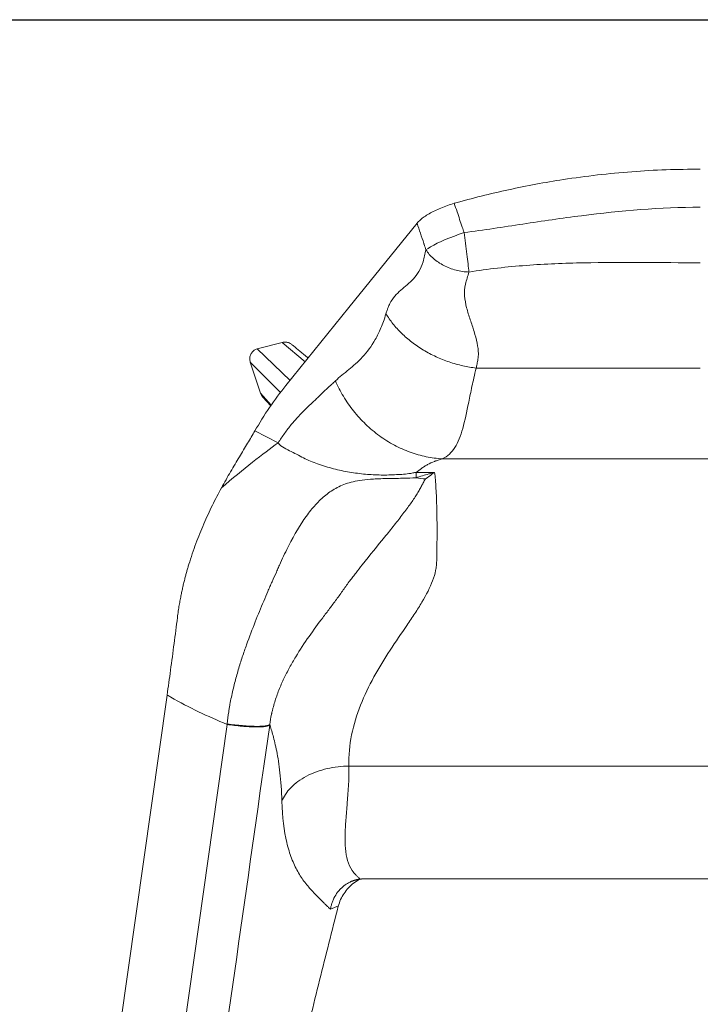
# Model space of a CAD drawing. Header units: millimetres. Extents: x 8 to 414, y 7 to 290.
# Tile 6 of 13: x 51 to 90, y 233 to 290. Entities that reach past the tile are written whole.
import ezdxf

# ---------------------------------------------------------------- set-up
doc = ezdxf.new("R2010")
doc.units = ezdxf.units.MM
doc.layers.add('KADER', color=7, linetype='Continuous')

msp = doc.modelspace()

# ---------------------------------------------------------------- linework, layer by layer
at = {"color": 7, "linetype": 'Continuous', "lineweight": 15}
for p, q in [((65.765, 271.35), (64.323, 270.977)), ((63.918, 270.212), (64.515, 268.415)), ((89.941, 269.864), (76.975, 269.864)), ((64.65, 268.183), (65.099, 267.684)), ((65.529, 265.543), (64.18, 266.232)), ((75.014, 264.62), (104.867, 264.62)), ((74.576, 263.83), (73.502, 263.83)), ((51.696, 198.749), (59.105, 250.969)), ((62.578, 249.265), (55.406, 198.749)), ((69.611, 246.864), (110.271, 246.864)), ((70.56, 240.343), (109.321, 240.343))]:
    msp.add_line(p, q, dxfattribs=at)
at = {"color": 8, "linetype": 'Continuous', "lineweight": 15}
for p, q in [((64.323, 270.977), (66.213, 269.153)), ((67.081, 270.226), (65.765, 271.35)), ((65.671, 268.45), (63.918, 270.212)), ((64.515, 268.415), (65.132, 267.728)), ((68.552, 238.6), (69.01, 238.777))]:
    msp.add_line(p, q, dxfattribs=at)
at = {"color": 7, "linetype": 'Continuous', "lineweight": 15, "flags": 128}
for points in [[(65.981, 268.866), (69.622, 273.368), (73.564, 278.241)], [(76.281, 277.693), (75.999, 277.598), (75.72, 277.498), (75.45, 277.394), (75.191, 277.289), (74.948, 277.183), (74.724, 277.078), (74.522, 276.976), (74.345, 276.878), (74.196, 276.785), (74.076, 276.699)]]:
    msp.add_lwpolyline(points, dxfattribs=at)
at = {"color": 7, "linetype": 'Continuous', "lineweight": 15}
msp.add_ellipse((65.096, 268.584), major_axis=(0.422, -0.47), ratio=0.950011, start_param=4.281414, end_param=4.712389, dxfattribs=at)
for points, knots in [([(89.941, 281.364), (89.28, 281.357), (87.959, 281.342), (85.975, 281.225), (83.994, 281.037), (82.144, 280.789), (80.428, 280.499), (78.846, 280.179), (77.271, 279.814), (76.231, 279.529), (75.711, 279.387)], [0, 0, 0, 0, 0.13748, 0.27496, 0.413265, 0.551569, 0.663455, 0.775342, 0.887671, 1, 1, 1, 1]), ([(75.711, 279.387), (75.578, 279.347), (75.313, 279.266), (74.93, 279.119), (74.574, 278.957), (74.251, 278.785), (73.973, 278.608), (73.73, 278.423), (73.622, 278.304), (73.564, 278.241)], [0, 0, 0, 0, 0.139688, 0.2793781, 0.4190258, 0.5586811, 0.6991784, 0.8396855, 1, 1, 1, 1]), ([(76.281, 277.693), (76.245, 277.8), (76.109, 278.202), (75.919, 278.767), (75.765, 279.225), (75.711, 279.387)], [0, 0, 0, 0, 0.188438, 0.712877, 1, 1, 1, 1]), ([(76.281, 277.693), (77.414, 277.843), (78.543, 278.017), (80.805, 278.36), (81.938, 278.528), (85.349, 278.963), (87.643, 279.16), (89.941, 279.16)], [0, 0, 0, 0, 0.25, 0.25, 0.5, 0.5, 1, 1, 1, 1]), ([(73.564, 278.241), (73.694, 277.85), (73.829, 277.443), (73.999, 276.929), (74.04, 276.805), (74.076, 276.699)], [0, 0, 0, 0, 0.759959, 0.79223, 1, 1, 1, 1]), ([(76.562, 275.414), (76.548, 275.548), (76.531, 275.705), (76.49, 276.056), (76.467, 276.249), (76.417, 276.655), (76.39, 276.867), (76.335, 277.287), (76.308, 277.496), (76.281, 277.693)], [0, 0, 0, 0, 0.25, 0.25, 0.5, 0.5, 0.75, 0.75, 1, 1, 1, 1]), ([(71.76, 273.002), (71.782, 273.076), (71.805, 273.147), (71.837, 273.24), (71.846, 273.269), (71.865, 273.322), (71.875, 273.347), (71.901, 273.417), (71.917, 273.454), (71.951, 273.527), (71.969, 273.563), (72.064, 273.742), (72.162, 273.886), (72.38, 274.148), (72.497, 274.257), (72.738, 274.473), (72.864, 274.578), (73.112, 274.792), (73.233, 274.901), (73.464, 275.149), (73.572, 275.288), (73.763, 275.609), (73.844, 275.793), (73.938, 276.121), (73.964, 276.238), (74.02, 276.468), (74.048, 276.583), (74.076, 276.699)], [0, 0, 0, 0, 0.03125, 0.03125, 0.046875, 0.046875, 0.0625, 0.0625, 0.09375, 0.09375, 0.125, 0.125, 0.25, 0.25, 0.375, 0.375, 0.5, 0.5, 0.625, 0.625, 0.75, 0.75, 0.875, 0.875, 0.9375, 0.9375, 1, 1, 1, 1]), ([(76.562, 275.414), (76.313, 275.422), (76.059, 275.458), (75.566, 275.586), (75.327, 275.677), (74.886, 275.905), (74.684, 276.042), (74.335, 276.349), (74.188, 276.52), (74.076, 276.699)], [0, 0, 0, 0, 0.25, 0.25, 0.5, 0.5, 0.75, 0.75, 1, 1, 1, 1]), ([(89.941, 275.953), (87.669, 275.953), (85.426, 275.994), (82.088, 275.927), (80.979, 275.882), (78.765, 275.715), (77.662, 275.593), (76.562, 275.414)], [0, 0, 0, 0, 0.5, 0.5, 0.75, 0.75, 1, 1, 1, 1]), ([(76.562, 275.414), (76.528, 275.297), (76.494, 275.181), (76.426, 274.949), (76.389, 274.834), (76.307, 274.489), (76.294, 274.26), (76.326, 273.802), (76.37, 273.573), (76.486, 273.119), (76.559, 272.891), (76.71, 272.434), (76.788, 272.206), (76.929, 271.759), (76.991, 271.53), (77.078, 271.089), (77.106, 270.886), (77.106, 270.656), (77.104, 270.607), (77.095, 270.503), (77.088, 270.447), (77.07, 270.329), (77.063, 270.281), (77.049, 270.19), (77.041, 270.147), (77.016, 270.021), (76.997, 269.939), (76.975, 269.864)], [0, 0, 0, 0, 0.0625, 0.0625, 0.125, 0.125, 0.25, 0.25, 0.375, 0.375, 0.5, 0.5, 0.625, 0.625, 0.75, 0.75, 0.875, 0.875, 0.90625, 0.90625, 0.9375, 0.9375, 0.953125, 0.953125, 0.96875, 0.96875, 1, 1, 1, 1]), ([(68.838, 269.121), (69.087, 269.356), (69.347, 269.559), (69.875, 269.995), (70.144, 270.228), (70.665, 270.793), (70.916, 271.123), (71.26, 271.725), (71.368, 271.944), (71.52, 272.301), (71.568, 272.425), (71.661, 272.684), (71.714, 272.845), (71.76, 273.002)], [0, 0, 0, 0, 0.25, 0.25, 0.5, 0.5, 0.75, 0.75, 0.875, 0.875, 0.9375, 0.9375, 1, 1, 1, 1]), ([(71.76, 273.002), (71.878, 272.809), (72.013, 272.617), (72.315, 272.24), (72.483, 272.055), (72.849, 271.698), (73.047, 271.527), (73.47, 271.202), (73.694, 271.049), (74.162, 270.767), (74.406, 270.638), (74.907, 270.407), (75.164, 270.305), (75.682, 270.13), (75.943, 270.057), (76.463, 269.939), (76.721, 269.895), (76.975, 269.864)], [0, 0, 0, 0, 0.125, 0.125, 0.25, 0.25, 0.375, 0.375, 0.5, 0.5, 0.625, 0.625, 0.75, 0.75, 0.875, 0.875, 1, 1, 1, 1]), ([(63.918, 270.212), (63.902, 270.28), (63.871, 270.415), (63.913, 270.623), (64.017, 270.798), (64.161, 270.921), (64.273, 270.959), (64.323, 270.977)], [0, 0, 0, 0, 0.21386, 0.427977, 0.635789, 0.837411, 1, 1, 1, 1]), ([(65.765, 271.35), (65.834, 271.36), (65.972, 271.381), (66.173, 271.33), (66.278, 271.251), (66.328, 271.214)], [0, 0, 0, 0, 0.346615, 0.692787, 1, 1, 1, 1]), ([(67.256, 270.442), (67.205, 270.485), (67.013, 270.647), (66.704, 270.906), (66.447, 271.12), (66.33, 271.217)], [0, 0, 0, 0, 0.165057, 0.623071, 1, 1, 1, 1]), ([(76.975, 269.864), (76.929, 269.668), (76.881, 269.464), (76.807, 269.132), (76.771, 268.969), (76.67, 268.493), (76.608, 268.191), (76.432, 267.33), (76.327, 266.819), (76.078, 265.934), (75.936, 265.564), (75.562, 264.981), (75.328, 264.766), (75.014, 264.62)], [0, 0, 0, 0, 0.0625, 0.0625, 0.125, 0.125, 0.25, 0.25, 0.5, 0.5, 0.75, 0.75, 1, 1, 1, 1]), ([(64.18, 266.232), (64.453, 266.689), (64.998, 267.604), (65.653, 268.445), (65.981, 268.866)], [0, 0, 0, 0, 0.499568, 1, 1, 1, 1]), ([(65.529, 265.543), (65.648, 265.732), (65.771, 265.915), (66.023, 266.267), (66.154, 266.437), (66.42, 266.76), (66.557, 266.915), (66.834, 267.213), (66.975, 267.356), (67.257, 267.633), (67.399, 267.767), (67.611, 267.966), (67.682, 268.033), (67.787, 268.133), (67.822, 268.166), (67.865, 268.208), (67.874, 268.217), (67.891, 268.233), (67.904, 268.245), (67.917, 268.258), (67.926, 268.268), (67.931, 268.273), (67.944, 268.287), (67.953, 268.297), (68.107, 268.46), (68.259, 268.601), (68.423, 268.749), (68.433, 268.758), (68.447, 268.771), (68.452, 268.775), (68.462, 268.784), (68.477, 268.797), (68.497, 268.815), (68.51, 268.827), (68.519, 268.835), (68.523, 268.838), (68.562, 268.871), (68.596, 268.901), (68.699, 268.992), (68.768, 269.055), (68.838, 269.121)], [0, 0, 0, 0, 0.125, 0.125, 0.25, 0.25, 0.375, 0.375, 0.5, 0.5, 0.625, 0.625, 0.6875, 0.6875, 0.71875, 0.71875, 0.726563, 0.726563, 0.734375, 0.738281, 0.738281, 0.742188, 0.742188, 0.75, 0.75, 0.875, 0.875, 0.882813, 0.882813, 0.886719, 0.886719, 0.890625, 0.898438, 0.902344, 0.902344, 0.90625, 0.90625, 0.9375, 0.9375, 1, 1, 1, 1]), ([(68.838, 269.121), (68.972, 268.82), (69.127, 268.522), (69.478, 267.942), (69.673, 267.659), (70.102, 267.119), (70.336, 266.862), (70.835, 266.38), (71.101, 266.157), (71.658, 265.751), (71.948, 265.569), (72.545, 265.252), (72.851, 265.116), (73.47, 264.893), (73.782, 264.806), (74.403, 264.678), (74.711, 264.638), (75.014, 264.62)], [0, 0, 0, 0, 0.125, 0.125, 0.25, 0.25, 0.375, 0.375, 0.5, 0.5, 0.625, 0.625, 0.75, 0.75, 0.875, 0.875, 1, 1, 1, 1]), ([(62.247, 262.939), (62.425, 263.257), (62.78, 263.893), (63.293, 264.745), (63.774, 265.534), (64.045, 265.999), (64.18, 266.232)], [0, 0, 0, 0, 0.247144, 0.494302, 0.747151, 1, 1, 1, 1]), ([(62.247, 262.939), (62.89, 263.489), (63.49, 263.986), (64.589, 264.859), (65.088, 265.234), (65.528, 265.543)], [0, 0, 0, 0, 0.5, 0.5, 1, 1, 1, 1]), ([(73.502, 263.83), (73.502, 263.83), (73.454, 263.83), (73.071, 263.746), (72.487, 263.708), (71.589, 263.669), (70.689, 263.711), (69.767, 263.818), (68.839, 264.004), (67.946, 264.27), (67.081, 264.6), (66.312, 265.052), (65.714, 265.295), (65.528, 265.543), (65.528, 265.543)], [0, 0, 0, 0, 0.000001, 0.025657, 0.136206, 0.246772, 0.35911, 0.47184, 0.584404, 0.696512, 0.797636, 0.89904, 0.999999, 1, 1, 1, 1]), ([(75.014, 264.62), (74.934, 264.597), (74.859, 264.574), (74.752, 264.538), (74.709, 264.522), (74.663, 264.505), (74.651, 264.5), (74.643, 264.497), (74.639, 264.496), (74.626, 264.491), (74.616, 264.487), (74.597, 264.48), (74.587, 264.476), (74.428, 264.413), (74.291, 264.35), (74.103, 264.249), (74.044, 264.215), (73.928, 264.143), (73.871, 264.107), (73.707, 263.993), (73.602, 263.914), (73.502, 263.83)], [0, 0, 0, 0, 0.125, 0.125, 0.1875, 0.203125, 0.210937, 0.210937, 0.21875, 0.21875, 0.234375, 0.234375, 0.25, 0.25, 0.5, 0.5, 0.625, 0.625, 0.75, 0.75, 1, 1, 1, 1]), ([(62.581, 249.297), (62.607, 249.533), (62.637, 249.769), (62.673, 250.018), (62.675, 250.032), (62.679, 250.062), (62.681, 250.075), (62.69, 250.13), (62.696, 250.167), (62.714, 250.277), (62.727, 250.348), (62.766, 250.564), (62.793, 250.705), (62.88, 251.122), (62.943, 251.393), (63.044, 251.789), (63.078, 251.919), (63.149, 252.177), (63.185, 252.304), (63.26, 252.556), (63.298, 252.68), (63.376, 252.926), (63.416, 253.047), (63.536, 253.409), (63.618, 253.645), (63.866, 254.336), (64.033, 254.773), (64.365, 255.61), (64.53, 256.009), (64.771, 256.584), (64.851, 256.772), (64.968, 257.048), (65.008, 257.14), (65.092, 257.329), (65.135, 257.424), (65.262, 257.705), (65.345, 257.889), (65.466, 258.161), (65.507, 258.252), (65.586, 258.431), (65.625, 258.52), (65.742, 258.785), (65.822, 258.958), (65.982, 259.294), (66.062, 259.457), (66.467, 260.249), (66.8, 260.809), (67.325, 261.537), (67.504, 261.761), (67.879, 262.172), (68.075, 262.358), (68.489, 262.691), (68.707, 262.837), (69.186, 263.086), (69.446, 263.189), (69.903, 263.31), (70.067, 263.344), (70.432, 263.402), (70.633, 263.425), (71.101, 263.459), (71.366, 263.47), (71.753, 263.479), (71.805, 263.48), (71.908, 263.482), (71.961, 263.482), (72.128, 263.485), (72.249, 263.487), (72.52, 263.492), (72.67, 263.495), (73.021, 263.505), (73.223, 263.511), (73.502, 263.524)], [0, 0, 0, 0, 0.03125, 0.03125, 0.033203, 0.033203, 0.035156, 0.035156, 0.039063, 0.039063, 0.046875, 0.046875, 0.0625, 0.0625, 0.09375, 0.09375, 0.109375, 0.109375, 0.125, 0.125, 0.140625, 0.140625, 0.15625, 0.15625, 0.1875, 0.1875, 0.25, 0.25, 0.3125, 0.3125, 0.34375, 0.34375, 0.359375, 0.359375, 0.375, 0.375, 0.40625, 0.40625, 0.421875, 0.421875, 0.4375, 0.4375, 0.46875, 0.46875, 0.5, 0.5, 0.625, 0.625, 0.6875, 0.6875, 0.75, 0.75, 0.8125, 0.8125, 0.875, 0.875, 0.90625, 0.90625, 0.9375, 0.9375, 0.96875, 0.96875, 0.972656, 0.972656, 0.976563, 0.976563, 0.984375, 0.984375, 0.992188, 0.992188, 1, 1, 1, 1]), ([(74.423, 263.806), (74.42, 263.805), (74.37, 263.784), (74.06, 263.698), (73.749, 263.601), (73.502, 263.524)], [0, 0, 0, 0, 0.013851, 0.213728, 1, 1, 1, 1]), ([(74.057, 263.455), (74.183, 263.549), (74.345, 263.669), (74.473, 263.776), (74.501, 263.8)], [0, 0, 0, 0, 0.778051, 1, 1, 1, 1]), ([(74.501, 263.8), (74.514, 263.805), (74.539, 263.815), (74.563, 263.825), (74.576, 263.83)], [0, 0, 0, 0, 0.500233, 1, 1, 1, 1]), ([(74.576, 263.831), (74.608, 263.563), (74.634, 263.256), (74.676, 262.564), (74.692, 262.179), (74.712, 261.331), (74.719, 260.636), (74.712, 259.72), (74.706, 259.305), (74.702, 259.094), (74.701, 259.023), (74.699, 258.915), (74.698, 258.879), (74.697, 258.825), (74.697, 258.807), (74.696, 258.77), (74.696, 258.752), (74.695, 258.733)], [0, 0, 0, 0, 0.25, 0.25, 0.5, 0.5, 0.75, 0.875, 0.9375, 0.9375, 0.96875, 0.96875, 0.984375, 0.984375, 0.992187, 0.992187, 1, 1, 1, 1]), ([(60.363, 258.522), (60.494, 258.928), (60.757, 259.74), (61.223, 260.876), (61.723, 261.954), (62.073, 262.61), (62.247, 262.939)], [0, 0, 0, 0, 0.246716, 0.493458, 0.746717, 1, 1, 1, 1]), ([(74.057, 263.455), (74.037, 263.439), (74.025, 263.421), (74, 263.385), (73.989, 263.367), (73.968, 263.33), (73.958, 263.311), (73.943, 263.282), (73.938, 263.273), (73.928, 263.254), (73.923, 263.244), (73.882, 263.165), (73.845, 263.092), (73.764, 262.943), (73.721, 262.866), (73.628, 262.707), (73.579, 262.626), (73.421, 262.375), (73.304, 262.199), (73.043, 261.83), (72.9, 261.636), (72.59, 261.228), (72.423, 261.014), (72.068, 260.567), (71.88, 260.334), (71.286, 259.603), (70.851, 259.073), (70.27, 258.343), (70.152, 258.193), (69.973, 257.963), (69.912, 257.886), (69.822, 257.768), (69.791, 257.729), (69.73, 257.65), (69.7, 257.611), (69.654, 257.55), (69.639, 257.53), (69.608, 257.488), (69.593, 257.468), (69.547, 257.4), (69.516, 257.355), (69.422, 257.22), (69.358, 257.13), (69.165, 256.859), (69.033, 256.678), (68.833, 256.407), (68.765, 256.315), (68.63, 256.135), (68.565, 256.047), (68.369, 255.789), (68.238, 255.615), (67.841, 255.086), (67.575, 254.724), (67.05, 253.973), (66.792, 253.585), (66.422, 252.974), (66.302, 252.766), (66.129, 252.449), (66.072, 252.343), (65.99, 252.181), (65.962, 252.126), (65.909, 252.019), (65.883, 251.967), (65.845, 251.89), (65.833, 251.865), (65.807, 251.81), (65.77, 251.728), (65.733, 251.645), (65.661, 251.478), (65.614, 251.366), (65.481, 251.027), (65.399, 250.795), (65.291, 250.441), (65.257, 250.322), (65.21, 250.141), (65.195, 250.081), (65.173, 249.989), (65.166, 249.958), (65.156, 249.912), (65.154, 249.901), (65.148, 249.876), (65.146, 249.864), (65.101, 249.657), (65.068, 249.463), (65.043, 249.27)], [0, 0, 0, 0, 0.007813, 0.007813, 0.015625, 0.015625, 0.023438, 0.023438, 0.027344, 0.027344, 0.03125, 0.03125, 0.0625, 0.0625, 0.09375, 0.09375, 0.125, 0.125, 0.1875, 0.1875, 0.25, 0.25, 0.3125, 0.3125, 0.375, 0.375, 0.5, 0.5, 0.53125, 0.53125, 0.546875, 0.546875, 0.554688, 0.554688, 0.5625, 0.5625, 0.566406, 0.566406, 0.570313, 0.570313, 0.578125, 0.578125, 0.59375, 0.59375, 0.625, 0.625, 0.640625, 0.640625, 0.65625, 0.65625, 0.6875, 0.6875, 0.75, 0.75, 0.8125, 0.8125, 0.84375, 0.84375, 0.859375, 0.859375, 0.867187, 0.867187, 0.875, 0.875, 0.878906, 0.878906, 0.882812, 0.890625, 0.890625, 0.90625, 0.90625, 0.9375, 0.9375, 0.953125, 0.953125, 0.960937, 0.960937, 0.964844, 0.964844, 0.966797, 0.966797, 0.96875, 0.96875, 1, 1, 1, 1]), ([(60.363, 258.522), (60.352, 258.487), (60.331, 258.417), (60.3, 258.311), (60.269, 258.205), (60.24, 258.099), (60.211, 257.994), (60.182, 257.888), (60.152, 257.776), (60.122, 257.657), (60.09, 257.53), (60.059, 257.404), (60.029, 257.278), (60, 257.151), (59.973, 257.024), (59.946, 256.895), (59.918, 256.762), (59.89, 256.621), (59.862, 256.474), (59.835, 256.32), (59.807, 256.159), (59.779, 255.991), (59.753, 255.816), (59.727, 255.634), (59.711, 255.51), (59.703, 255.448)], [0, 0, 0, 0, 0.036301, 0.07243, 0.108375, 0.144129, 0.179698, 0.215093, 0.250342, 0.29224, 0.333687, 0.375156, 0.416709, 0.458321, 0.499963, 0.541219, 0.584381, 0.629452, 0.676511, 0.725552, 0.776564, 0.829532, 0.88444, 0.94127, 1, 1, 1, 1]), ([(74.695, 258.733), (74.695, 258.708), (74.694, 258.684), (74.693, 258.649), (74.693, 258.637), (74.692, 258.614), (74.689, 258.555), (74.684, 258.497), (74.668, 258.355), (74.653, 258.26), (74.593, 257.972), (74.535, 257.776), (74.312, 257.178), (74.101, 256.764), (73.717, 256.12), (73.579, 255.901), (73.284, 255.454), (73.128, 255.227), (72.652, 254.532), (72.321, 254.052), (71.352, 252.562), (70.736, 251.502), (69.854, 249.267), (69.585, 248.092), (69.611, 246.864)], [0, 0, 0, 0, 0.007813, 0.007813, 0.011719, 0.011719, 0.015625, 0.03125, 0.03125, 0.0625, 0.0625, 0.125, 0.125, 0.25, 0.25, 0.3125, 0.3125, 0.375, 0.375, 0.5, 0.5, 0.75, 0.75, 1, 1, 1, 1]), ([(59.703, 255.448), (59.639, 254.946), (59.512, 253.942), (59.312, 252.445), (59.172, 251.447), (59.105, 250.969)], [0, 0, 0, 0, 0.341924, 0.685193, 1, 1, 1, 1]), ([(59.105, 250.969), (59.179, 250.927), (59.774, 250.585), (60.915, 249.98), (62.023, 249.503), (62.578, 249.265)], [0, 0, 0, 0, 0.066041, 0.532053, 1, 1, 1, 1]), ([(62.581, 249.297), (62.581, 249.297), (62.581, 249.297), (62.581, 249.297), (62.58, 249.286), (62.579, 249.275), (62.578, 249.265)], [0.0000000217, 0.0000000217, 0.0000000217, 0.0000000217, 0.0000007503, 0.0000007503, 0.0000007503, 0.0003278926, 0.0003278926, 0.0003278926, 0.0003278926]), ([(62.578, 249.265), (62.715, 249.245), (62.857, 249.227), (63.144, 249.194), (63.288, 249.18), (63.574, 249.155), (63.714, 249.145), (63.982, 249.13), (64.109, 249.126), (64.344, 249.123), (64.451, 249.124), (64.641, 249.133), (64.722, 249.141), (64.859, 249.16), (64.913, 249.172), (64.995, 249.201), (65.022, 249.217), (65.037, 249.234)], [0, 0, 0, 0, 0.125, 0.125, 0.25, 0.25, 0.375, 0.375, 0.5, 0.5, 0.625, 0.625, 0.75, 0.75, 0.875, 0.875, 1, 1, 1, 1]), ([(62.581, 249.297), (62.732, 249.276), (62.882, 249.257), (63.178, 249.224), (63.323, 249.209), (63.605, 249.186), (63.74, 249.176), (63.997, 249.163), (64.119, 249.159), (64.343, 249.156), (64.446, 249.158), (64.631, 249.166), (64.712, 249.173), (64.85, 249.192), (64.907, 249.205), (64.995, 249.234), (65.026, 249.251), (65.043, 249.27)], [0, 0, 0, 0, 0.125, 0.125, 0.25, 0.25, 0.375, 0.375, 0.5, 0.5, 0.625, 0.625, 0.75, 0.75, 0.875, 0.875, 1, 1, 1, 1]), ([(65.746, 244.833), (65.726, 245.45), (65.685, 245.993), (65.578, 246.949), (65.512, 247.362), (65.373, 248.07), (65.263, 248.515), (65.163, 248.864), (65.099, 249.079), (65.07, 249.177), (65.043, 249.27)], [0, 0, 0, 0, 0.25, 0.25, 0.5, 0.5, 0.75, 0.875, 0.875, 1, 1, 1, 1]), ([(69.611, 246.864), (69.408, 246.861), (69.199, 246.848), (68.779, 246.799), (68.567, 246.763), (68.149, 246.665), (67.942, 246.604), (67.544, 246.459), (67.353, 246.375), (66.994, 246.186), (66.826, 246.082), (66.52, 245.857), (66.383, 245.737), (66.142, 245.488), (66.039, 245.359), (65.867, 245.097), (65.798, 244.964), (65.746, 244.833)], [0, 0, 0, 0, 0.125, 0.125, 0.25, 0.25, 0.375, 0.375, 0.5, 0.5, 0.625, 0.625, 0.75, 0.75, 0.875, 0.875, 1, 1, 1, 1]), ([(69.611, 246.864), (69.631, 246.097), (69.582, 245.385), (69.513, 244.556), (69.498, 244.393), (69.471, 244.073), (69.431, 243.602), (69.404, 243.161), (69.39, 242.605), (69.394, 242.343), (69.438, 241.852), (69.478, 241.623), (69.605, 241.198), (69.693, 241.002), (69.87, 240.735), (69.937, 240.651), (70.051, 240.531), (70.091, 240.492), (70.173, 240.416), (70.216, 240.379), (70.259, 240.343)], [0, 0, 0, 0, 0.25, 0.25, 0.3125, 0.3125, 0.375, 0.5, 0.5, 0.625, 0.625, 0.75, 0.75, 0.875, 0.875, 0.9375, 0.9375, 0.96875, 0.96875, 1, 1, 1, 1]), ([(68.552, 238.6), (68.505, 238.638), (68.46, 238.678), (68.369, 238.76), (68.325, 238.802), (68.237, 238.888), (68.193, 238.931), (68.107, 239.017), (68.064, 239.06), (67.851, 239.272), (67.686, 239.437), (67.367, 239.779), (67.214, 239.956), (66.923, 240.338), (66.785, 240.543), (66.529, 241), (66.351, 241.378), (66.202, 241.814), (66.11, 242.119), (66.067, 242.278), (65.872, 243.112), (65.775, 243.899), (65.746, 244.833)], [0, 0, 0, 0, 0.03125, 0.03125, 0.0625, 0.0625, 0.09375, 0.09375, 0.125, 0.125, 0.25, 0.25, 0.375, 0.375, 0.5, 0.5, 0.625, 0.6875, 0.6875, 0.75, 0.75, 1, 1, 1, 1]), ([(70.276, 240.329), (70.261, 240.328), (70.233, 240.324), (70.19, 240.318), (70.146, 240.311), (70.103, 240.302), (70.059, 240.293), (70.015, 240.282), (69.972, 240.27), (69.928, 240.257), (69.884, 240.242), (69.84, 240.226), (69.796, 240.21), (69.752, 240.191), (69.709, 240.172), (69.588, 240.114), (69.389, 239.995), (69.155, 239.796), (68.934, 239.541), (68.795, 239.316), (68.706, 239.124), (68.665, 239.022), (68.631, 238.925), (68.604, 238.835), (68.582, 238.751), (68.565, 238.673), (68.556, 238.624), (68.552, 238.6)], [0, 0, 0, 0, 0.017035, 0.034213, 0.05153, 0.068984, 0.086573, 0.104293, 0.122142, 0.140115, 0.158211, 0.176424, 0.194752, 0.213189, 0.231733, 0.250378, 0.369475, 0.500066, 0.600531, 0.752704, 0.796806, 0.837913, 0.876055, 0.911276, 0.943632, 0.973184, 1, 1, 1, 1]), ([(69.006, 238.767), (69.047, 238.895), (69.128, 239.151), (69.33, 239.505), (69.583, 239.823), (69.881, 240.107), (70.117, 240.25), (70.235, 240.322)], [0, 0, 0, 0, 0.199721, 0.399552, 0.598803, 0.79805, 1, 1, 1, 1]), ([(70.276, 240.329), (70.284, 240.33), (70.302, 240.332), (70.329, 240.334), (70.357, 240.336), (70.385, 240.338), (70.413, 240.34), (70.442, 240.341), (70.471, 240.342), (70.5, 240.343), (70.53, 240.343), (70.55, 240.343), (70.56, 240.343)], [0, 0, 0, 0, 0.096915, 0.194273, 0.292169, 0.390696, 0.489945, 0.590004, 0.690958, 0.79289, 0.895878, 1, 1, 1, 1]), ([(63.135, 212.713), (63.423, 214.179), (64, 217.111), (64.916, 221.482), (65.872, 225.84), (66.872, 230.178), (67.913, 234.496), (68.642, 237.343), (69.006, 238.767)], [0, 0, 0, 0, 0.166017, 0.332069, 0.498087, 0.665379, 0.832707, 1, 1, 1, 1])]:
    msp.add_open_spline(points, degree=3, knots=knots, dxfattribs=at)
for points in [[(73.501, 263.524), (73.687, 263.495), (73.872, 263.472), (74.057, 263.455)], [(73.502, 263.524), (73.502, 263.639), (73.502, 263.741), (73.502, 263.83)], [(74.423, 263.806), (74.449, 263.804), (74.475, 263.802), (74.501, 263.8)], [(65.037, 249.234), (65.039, 249.246), (65.041, 249.258), (65.043, 249.27)], [(65.037, 249.234), (62.646, 232.395), (60.254, 215.556), (57.863, 198.716)], [(70.259, 240.343), (70.264, 240.339), (70.27, 240.334), (70.276, 240.329)]]:
    msp.add_open_spline(points, degree=3, dxfattribs=at)
at = {"layer": 'KADER'}
msp.add_line((8, 290), (414, 290), dxfattribs=at)

doc.saveas('drawing.dxf')
